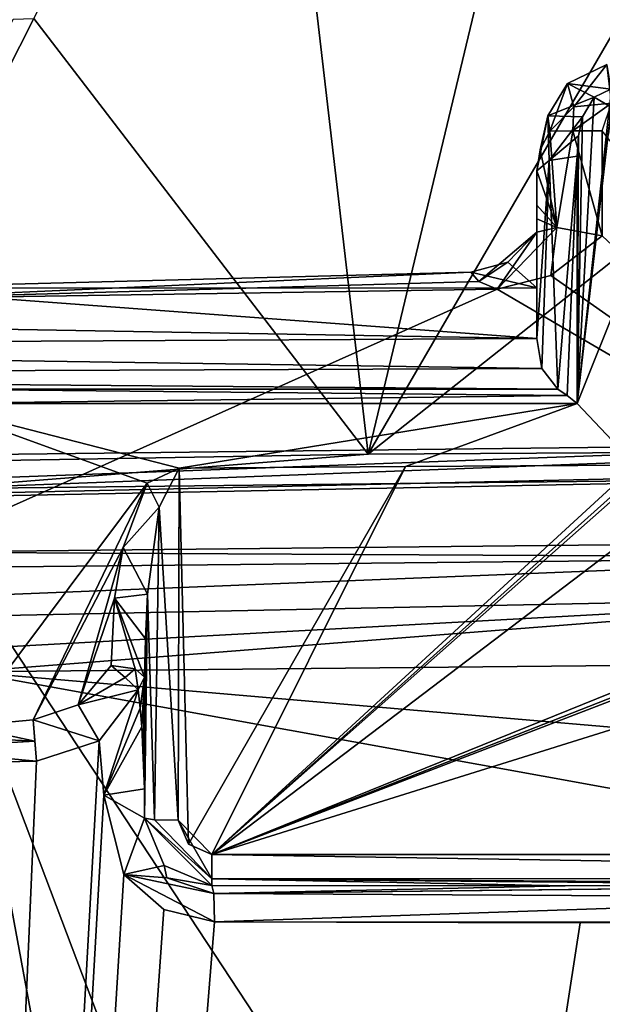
# Model space of a CAD drawing. Header units: millimetres. Extents: x -150 to 308, y -116 to 257.
# Tile 89 of 147: x 245.94 to 248.54, y 148.5 to 152.89. Entities that reach past the tile are written whole.
import ezdxf

# ---------------------------------------------------------------- set-up
doc = ezdxf.new("R2010")
doc.units = ezdxf.units.MM
doc.header["$LTSCALE"] = 81.481481
for name, color, linetype in [('169', 7, 'CONTINUOUS'), ('251', 7, 'CONTINUOUS'), ('252', 7, 'CONTINUOUS'), ('498', 7, 'CONTINUOUS'), ('539', 7, 'CONTINUOUS'), ('540', 7, 'CONTINUOUS'), ('541', 7, 'CONTINUOUS'), ('542', 7, 'CONTINUOUS'), ('547', 7, 'CONTINUOUS'), ('548', 7, 'CONTINUOUS'), ('549', 7, 'CONTINUOUS'), ('550', 7, 'CONTINUOUS'), ('551', 7, 'CONTINUOUS'), ('552', 7, 'CONTINUOUS'), ('553', 7, 'CONTINUOUS'), ('554', 7, 'CONTINUOUS'), ('555', 7, 'CONTINUOUS'), ('589', 7, 'CONTINUOUS'), ('590', 7, 'CONTINUOUS'), ('591', 7, 'CONTINUOUS'), ('592', 7, 'CONTINUOUS'), ('593', 7, 'CONTINUOUS'), ('594', 7, 'CONTINUOUS'), ('595', 7, 'CONTINUOUS'), ('596', 7, 'CONTINUOUS'), ('597', 7, 'CONTINUOUS'), ('598', 7, 'CONTINUOUS'), ('599', 7, 'CONTINUOUS'), ('634', 7, 'CONTINUOUS'), ('635', 7, 'CONTINUOUS'), ('646', 7, 'CONTINUOUS'), ('647', 7, 'CONTINUOUS'), ('779', 7, 'CONTINUOUS'), ('780', 7, 'CONTINUOUS'), ('781', 7, 'CONTINUOUS'), ('782', 7, 'CONTINUOUS')]:
    doc.layers.add(name, color=color, linetype=linetype)

msp = doc.modelspace()

# ---------------------------------------------------------------- linework, layer by layer
at = {"layer": '169', "linetype": 'CONTINUOUS'}
for points in [[(249.9034, 160.2606, -52.9047), (219.9887, 152.8812, -50.1239), (217.7707, 155.1389, -49.6482), (249.9034, 160.2606, -52.9047)], [(219.9887, 152.8812, -50.1239), (249.9034, 160.2606, -52.9047), (223.3793, 149.0646, -50.8433), (219.9887, 152.8812, -50.1239)], [(249.9034, 160.2606, -52.9047), (226.5776, 144.9316, -51.4959), (223.3793, 149.0646, -50.8433), (249.9034, 160.2606, -52.9047)], [(226.5776, 144.9316, -51.4959), (249.9034, 160.2606, -52.9047), (226.8461, 144.5519, -51.5486), (226.5776, 144.9316, -51.4959)], [(226.8461, 144.5519, -51.5486), (249.9034, 160.2606, -52.9047), (227.114, 144.1663, -51.6006), (226.8461, 144.5519, -51.5486)], [(227.114, 144.1663, -51.6006), (249.9034, 160.2606, -52.9047), (249.8267, 143.9414, -54.3756), (227.114, 144.1663, -51.6006)]]:
    msp.add_3dface(points, dxfattribs=at)
at = {"layer": '251', "linetype": 'CONTINUOUS'}
for points in [[(249.9978, 159.921, -49.924), (239.6078, 159.682, -49.5812), (250.0872, 143.7397, -51.3825), (249.9978, 159.921, -49.924)], [(250.0872, 143.7397, -51.3825), (239.6078, 159.682, -49.5812), (233.0796, 156.3693, -49.2544), (250.0872, 143.7397, -51.3825)], [(228.7761, 151.4456, -48.8881), (250.0872, 143.7397, -51.3825), (233.0796, 156.3693, -49.2544), (228.7761, 151.4456, -48.8881)], [(228.7761, 151.4456, -48.8881), (231.6341, 144.0903, -49.5557), (250.0872, 143.7397, -51.3825), (228.7761, 151.4456, -48.8881)]]:
    msp.add_3dface(points, dxfattribs=at)
at = {"layer": '252', "linetype": 'CONTINUOUS'}
for points in [[(205.2624, 169.5806, -44.6012), (228.7761, 151.4456, -48.8881), (250, 202.5121, -43.5144), (205.2624, 169.5806, -44.6012)], [(228.7761, 151.4456, -48.8881), (233.0796, 156.3693, -49.2544), (250, 202.5121, -43.5144), (228.7761, 151.4456, -48.8881)]]:
    msp.add_3dface(points, dxfattribs=at)
at = {"layer": '498', "linetype": 'CONTINUOUS'}
for points in [[(250, 149.6143, -27.1088), (250, 150.0256, -27.0277), (245.7103, 149.9829, -27.2033), (250, 149.6143, -27.1088)], [(250, 126.776, -29.0249), (245.7103, 149.9829, -27.2033), (244.4308, 126.7701, -29.6332), (250, 126.776, -29.0249)], [(250, 126.776, -29.0249), (250, 138.6351, -28.562), (245.7103, 149.9829, -27.2033), (250, 126.776, -29.0249)], [(250, 138.6351, -28.562), (250, 149.2047, -27.1876), (245.7103, 149.9829, -27.2033), (250, 138.6351, -28.562)], [(250, 149.2047, -27.1876), (250, 149.6143, -27.1088), (245.7103, 149.9829, -27.2033), (250, 149.2047, -27.1876)]]:
    msp.add_3dface(points, dxfattribs=at)
at = {"layer": '539', "linetype": 'CONTINUOUS'}
for points in [[(246.471, 149.9025, -29.0055), (246.3181, 149.4326, -29.1085), (246.2975, 149.6759, -29.0624), (246.471, 149.9025, -29.0055)], [(246.4807, 149.8213, -29.021), (246.3181, 149.4326, -29.1085), (246.471, 149.9025, -29.0055), (246.4807, 149.8213, -29.021)], [(246.4882, 149.7385, -29.0368), (246.3181, 149.4326, -29.1085), (246.4807, 149.8213, -29.021), (246.4882, 149.7385, -29.0368)], [(246.3181, 149.4326, -29.1085), (245.0344, 126.8035, -31.344), (246.2975, 149.6759, -29.0624), (246.3181, 149.4326, -29.1085)], [(246.2975, 149.6759, -29.0624), (245.0344, 126.8035, -31.344), (246.0178, 149.5843, -29.1012), (246.2975, 149.6759, -29.0624)], [(246.0178, 149.5843, -29.1012), (245.0344, 126.8035, -31.344), (245.7211, 149.5789, -29.1259), (246.0178, 149.5843, -29.1012)], [(246.4074, 149.0791, -29.1701), (245.0344, 126.8035, -31.344), (246.3181, 149.4326, -29.1085), (246.4074, 149.0791, -29.1701)], [(245.0344, 126.8035, -31.344), (246.4074, 149.0791, -29.1701), (246.5856, 148.9232, -29.1871), (245.0344, 126.8035, -31.344)], [(246.8125, 148.868, -29.1824), (245.0344, 126.8035, -31.344), (246.5856, 148.9232, -29.1871), (246.8125, 148.868, -29.1824)], [(248.4436, 148.8638, -29.1061), (245.0344, 126.8035, -31.344), (246.8125, 148.868, -29.1824), (248.4436, 148.8638, -29.1061)], [(250, 148.8668, -29.0812), (249.9999, 138.4431, -30.3822), (245.0344, 126.8035, -31.344), (250, 148.8668, -29.0812)], [(250, 148.8668, -29.0812), (245.0344, 126.8035, -31.344), (248.4436, 148.8638, -29.1061), (250, 148.8668, -29.0812)]]:
    msp.add_3dface(points, dxfattribs=at)
at = {"layer": '540', "linetype": 'CONTINUOUS'}
for points in [[(246.3181, 149.4326, -29.1085), (246.4882, 149.7385, -29.0368), (246.5, 149.4615, -28.9906), (246.3181, 149.4326, -29.1085)], [(246.5, 149.4615, -28.9906), (246.4882, 149.7385, -29.0368), (246.5, 149.591, -29.0317), (246.5, 149.4615, -28.9906)], [(246.5, 149.591, -29.0317), (246.4882, 149.7385, -29.0368), (246.4953, 149.6673, -29.0419), (246.5, 149.591, -29.0317)], [(246.5, 149.3299, -28.926), (246.3181, 149.4326, -29.1085), (246.5, 149.4615, -28.9906), (246.5, 149.3299, -28.926)], [(246.4074, 149.0791, -29.1701), (246.3181, 149.4326, -29.1085), (246.5, 149.3299, -28.926), (246.4074, 149.0791, -29.1701)], [(246.4074, 149.0791, -29.1701), (246.5, 149.3299, -28.926), (246.5876, 149.1185, -28.9538), (246.4074, 149.0791, -29.1701)], [(246.5997, 149.0634, -29.1017), (246.4074, 149.0791, -29.1701), (246.5876, 149.1185, -28.9538), (246.5997, 149.0634, -29.1017)], [(246.8, 149.0297, -28.9594), (246.5997, 149.0634, -29.1017), (246.5876, 149.1185, -28.9538), (246.8, 149.0297, -28.9594)]]:
    msp.add_3dface(points, dxfattribs=at)
at = {"layer": '541', "linetype": 'CONTINUOUS'}
for points in [[(246.5, 149.3299, -28.926), (246.8, 149.0297, -28.9594), (246.5876, 149.1185, -28.9538), (246.5, 149.3299, -28.926)], [(246.8, 149.0297, -28.9594), (246.5, 149.3299, -28.926), (246.8, 149.0589, -28.8444), (246.8, 149.0297, -28.9594)], [(246.8, 149.0589, -28.8444), (246.5, 149.3299, -28.926), (246.5441, 149.3232, -28.8206), (246.8, 149.0589, -28.8444)], [(246.65, 149.3206, -28.7769), (246.8, 149.0589, -28.8444), (246.5441, 149.3232, -28.8206), (246.65, 149.3206, -28.7769)], [(246.8, 149.1687, -28.7862), (246.8, 149.0589, -28.8444), (246.65, 149.3206, -28.7769), (246.8, 149.1687, -28.7862)], [(246.6964, 149.2139, -28.7834), (246.8, 149.1687, -28.7862), (246.65, 149.3206, -28.7769), (246.6964, 149.2139, -28.7834)]]:
    msp.add_3dface(points, dxfattribs=at)
at = {"layer": '542', "linetype": 'CONTINUOUS'}
for points in [[(246.8, 149.0589, -28.8444), (246.8, 149.1687, -28.7862), (253.2, 149.0633, -28.839), (246.8, 149.0589, -28.8444)], [(253.2, 149.0633, -28.839), (246.8, 149.1687, -28.7862), (253.2, 149.1687, -28.7862), (253.2, 149.0633, -28.839)], [(251.6667, 149.0281, -28.926), (246.8, 149.0589, -28.8444), (253.2, 149.0633, -28.839), (251.6667, 149.0281, -28.926)], [(246.8, 149.0297, -28.9594), (246.8, 149.0589, -28.8444), (248.3769, 149.0282, -28.9249), (246.8, 149.0297, -28.9594)], [(250, 149.0294, -28.9138), (246.8, 149.0589, -28.8444), (251.6667, 149.0281, -28.926), (250, 149.0294, -28.9138)], [(246.8, 149.0589, -28.8444), (250, 149.0294, -28.9138), (249.9713, 149.0294, -28.9138), (246.8, 149.0589, -28.8444)], [(248.3769, 149.0282, -28.9249), (246.8, 149.0589, -28.8444), (249.9713, 149.0294, -28.9138), (248.3769, 149.0282, -28.9249)]]:
    msp.add_3dface(points, dxfattribs=at)
at = {"layer": '547', "linetype": 'CONTINUOUS'}
for points in [[(251.1914, 150.9455, -28.6777), (246.8, 149.1687, -28.7862), (250.3363, 151.8544, -28.6222), (251.1914, 150.9455, -28.6777)], [(250.3363, 151.8544, -28.6222), (246.8, 149.1687, -28.7862), (248.8086, 150.9455, -28.6777), (250.3363, 151.8544, -28.6222)], [(251.2496, 150.9155, -28.6796), (246.8, 149.1687, -28.7862), (251.1914, 150.9455, -28.6777), (251.2496, 150.9155, -28.6796)], [(248.8086, 150.9455, -28.6777), (246.8, 149.1687, -28.7862), (248.7499, 150.9153, -28.6796), (248.8086, 150.9455, -28.6777)], [(246.6964, 149.2139, -28.7834), (246.6538, 150.8918, -28.681), (247.6642, 150.8993, -28.6805), (246.6964, 149.2139, -28.7834)], [(246.8, 149.1687, -28.7862), (246.6964, 149.2139, -28.7834), (247.6642, 150.8993, -28.6805), (246.8, 149.1687, -28.7862)], [(251.3093, 150.9056, -28.6802), (246.8, 149.1687, -28.7862), (251.2496, 150.9155, -28.6796), (251.3093, 150.9056, -28.6802)], [(248.7499, 150.9153, -28.6796), (246.8, 149.1687, -28.7862), (248.6906, 150.9056, -28.6802), (248.7499, 150.9153, -28.6796)], [(251.3093, 150.9056, -28.6802), (252.3362, 150.8997, -28.6825), (246.8, 149.1687, -28.7862), (251.3093, 150.9056, -28.6802)], [(248.6906, 150.9056, -28.6802), (246.8, 149.1687, -28.7862), (247.6642, 150.8993, -28.6805), (248.6906, 150.9056, -28.6802)], [(246.8, 149.1687, -28.7862), (252.3362, 150.8997, -28.6825), (253.2, 149.1687, -28.7862), (246.8, 149.1687, -28.7862)], [(246.6964, 149.2139, -28.7834), (246.65, 149.3206, -28.7769), (246.6538, 150.8918, -28.681), (246.6964, 149.2139, -28.7834)]]:
    msp.add_3dface(points, dxfattribs=at)
at = {"layer": '548', "linetype": 'CONTINUOUS'}
for points in [[(246.6538, 150.8918, -28.681), (246.65, 149.3206, -28.7769), (246.5647, 150.7186, -28.7182), (246.6538, 150.8918, -28.681)], [(246.5441, 149.3232, -28.8206), (246.5126, 150.3295, -28.8053), (246.5647, 150.7186, -28.7182), (246.5441, 149.3232, -28.8206)], [(246.65, 149.3206, -28.7769), (246.5441, 149.3232, -28.8206), (246.5647, 150.7186, -28.7182), (246.65, 149.3206, -28.7769)], [(246.5441, 149.3232, -28.8206), (246.5, 149.3299, -28.926), (246.5126, 150.3295, -28.8053), (246.5441, 149.3232, -28.8206)], [(246.5126, 150.3295, -28.8053), (246.5, 149.3299, -28.926), (246.5029, 149.8258, -28.867), (246.5126, 150.3295, -28.8053)]]:
    msp.add_3dface(points, dxfattribs=at)
at = {"layer": '549', "linetype": 'CONTINUOUS'}
for points in [[(246.5126, 150.3295, -28.8053), (246.5029, 149.8258, -28.867), (246.5043, 150.1298, -28.8389), (246.5126, 150.3295, -28.8053)], [(246.5043, 150.1298, -28.8389), (246.5029, 149.8258, -28.867), (246.5, 149.9596, -28.8849), (246.5043, 150.1298, -28.8389)], [(246.5, 149.9596, -28.8849), (246.5029, 149.8258, -28.867), (246.5, 149.6591, -28.8952), (246.5, 149.9596, -28.8849)], [(246.5029, 149.8258, -28.867), (246.5, 149.3299, -28.926), (246.5, 149.6591, -28.8952), (246.5029, 149.8258, -28.867)]]:
    msp.add_3dface(points, dxfattribs=at)
at = {"layer": '550', "linetype": 'CONTINUOUS'}
for points in [[(246.6538, 150.8918, -28.681), (246.5647, 150.7186, -28.7182), (246.512, 150.8255, -28.7114), (246.6538, 150.8918, -28.681)], [(246.512, 150.8255, -28.7114), (246.5647, 150.7186, -28.7182), (246.4044, 150.5382, -28.8234), (246.512, 150.8255, -28.7114)], [(246.5647, 150.7186, -28.7182), (246.5126, 150.3295, -28.8053), (246.4044, 150.5382, -28.8234), (246.5647, 150.7186, -28.7182)], [(246.4044, 150.5382, -28.8234), (246.5126, 150.3295, -28.8053), (246.3665, 150.3122, -28.9115), (246.4044, 150.5382, -28.8234)], [(246.5126, 150.3295, -28.8053), (246.5043, 150.1298, -28.8389), (246.3665, 150.3122, -28.9115), (246.5126, 150.3295, -28.8053)], [(246.3511, 150.011, -29.0289), (246.3665, 150.3122, -28.9115), (246.458, 149.9965, -28.9853), (246.3511, 150.011, -29.0289)], [(246.5043, 150.1298, -28.8389), (246.5, 149.9596, -28.8849), (246.3665, 150.3122, -28.9115), (246.5043, 150.1298, -28.8389)], [(246.3665, 150.3122, -28.9115), (246.5, 149.9596, -28.8849), (246.458, 149.9965, -28.9853), (246.3665, 150.3122, -28.9115)]]:
    msp.add_3dface(points, dxfattribs=at)
at = {"layer": '551', "linetype": 'CONTINUOUS'}
for points in [[(248.5792, 152.5841, -28.0257), (248.5733, 152.5082, -28.0553), (248.5063, 152.5477, -28.0399), (248.5792, 152.5841, -28.0257)], [(248.5063, 152.5477, -28.0399), (248.5733, 152.5082, -28.0553), (248.43, 151.1803, -28.573), (248.5063, 152.5477, -28.0399)], [(248.4531, 152.4598, -28.0742), (248.5063, 152.5477, -28.0399), (248.43, 151.1803, -28.573), (248.4531, 152.4598, -28.0742)], [(248.5733, 152.5082, -28.0553), (248.5744, 152.4353, -28.0837), (248.43, 151.1803, -28.573), (248.5733, 152.5082, -28.0553)], [(248.4357, 152.3746, -28.1074), (248.4531, 152.4598, -28.0742), (248.43, 151.1803, -28.573), (248.4357, 152.3746, -28.1074)], [(248.5744, 152.4353, -28.0837), (248.6281, 151.6753, -28.3801), (248.43, 151.1803, -28.573), (248.5744, 152.4353, -28.0837)], [(248.43, 152.284, -28.1427), (248.4357, 152.3746, -28.1074), (248.43, 151.1803, -28.573), (248.43, 152.284, -28.1427)], [(248.6281, 151.6753, -28.3801), (248.6906, 150.9056, -28.6802), (248.43, 151.1803, -28.573), (248.6281, 151.6753, -28.3801)], [(246.6538, 150.8918, -28.681), (246.512, 150.8255, -28.7114), (245.5315, 151.1803, -28.573), (246.6538, 150.8918, -28.681)], [(248.43, 151.1803, -28.573), (246.6538, 150.8918, -28.681), (245.5315, 151.1803, -28.573), (248.43, 151.1803, -28.573)], [(245.5315, 151.1803, -28.573), (246.512, 150.8255, -28.7114), (245.7006, 149.7406, -29.1344), (245.5315, 151.1803, -28.573)], [(247.6642, 150.8993, -28.6805), (246.6538, 150.8918, -28.681), (248.43, 151.1803, -28.573), (247.6642, 150.8993, -28.6805)], [(248.6906, 150.9056, -28.6802), (247.6642, 150.8993, -28.6805), (248.43, 151.1803, -28.573), (248.6906, 150.9056, -28.6802)], [(245.7006, 149.7406, -29.1344), (246.512, 150.8255, -28.7114), (246.0026, 149.7697, -29.123), (245.7006, 149.7406, -29.1344)], [(246.512, 150.8255, -28.7114), (246.4044, 150.5382, -28.8234), (246.0026, 149.7697, -29.123), (246.512, 150.8255, -28.7114)], [(246.0026, 149.7697, -29.123), (246.4044, 150.5382, -28.8234), (246.2039, 149.8357, -29.0973), (246.0026, 149.7697, -29.123)], [(246.4044, 150.5382, -28.8234), (246.3665, 150.3122, -28.9115), (246.2039, 149.8357, -29.0973), (246.4044, 150.5382, -28.8234)], [(246.3665, 150.3122, -28.9115), (246.3511, 150.011, -29.0289), (246.2039, 149.8357, -29.0973), (246.3665, 150.3122, -28.9115)]]:
    msp.add_3dface(points, dxfattribs=at)
at = {"layer": '552', "linetype": 'CONTINUOUS'}
for points in [[(246.2039, 149.8357, -29.0973), (246.3511, 150.011, -29.0289), (246.4135, 149.9573, -29.0348), (246.2039, 149.8357, -29.0973)], [(246.471, 149.9025, -29.0055), (246.2039, 149.8357, -29.0973), (246.4135, 149.9573, -29.0348), (246.471, 149.9025, -29.0055)], [(246.471, 149.9025, -29.0055), (246.2975, 149.6759, -29.0624), (246.2039, 149.8357, -29.0973), (246.471, 149.9025, -29.0055)], [(246.2975, 149.6759, -29.0624), (246.0026, 149.7697, -29.123), (246.2039, 149.8357, -29.0973), (246.2975, 149.6759, -29.0624)], [(246.2975, 149.6759, -29.0624), (246.0178, 149.5843, -29.1012), (246.0026, 149.7697, -29.123), (246.2975, 149.6759, -29.0624)], [(246.0026, 149.7697, -29.123), (246.0178, 149.5843, -29.1012), (246.0112, 149.6744, -29.1352), (246.0026, 149.7697, -29.123)]]:
    msp.add_3dface(points, dxfattribs=at)
at = {"layer": '553', "linetype": 'CONTINUOUS'}
for points in [[(246.3511, 150.011, -29.0289), (246.458, 149.9965, -28.9853), (246.4135, 149.9573, -29.0348), (246.3511, 150.011, -29.0289)], [(246.458, 149.9965, -28.9853), (246.471, 149.9025, -29.0055), (246.4135, 149.9573, -29.0348), (246.458, 149.9965, -28.9853)], [(246.5, 149.9596, -28.8849), (246.471, 149.9025, -29.0055), (246.458, 149.9965, -28.9853), (246.5, 149.9596, -28.8849)], [(246.4807, 149.8213, -29.021), (246.471, 149.9025, -29.0055), (246.5, 149.9596, -28.8849), (246.4807, 149.8213, -29.021)], [(246.4882, 149.7385, -29.0368), (246.4807, 149.8213, -29.021), (246.5, 149.9596, -28.8849), (246.4882, 149.7385, -29.0368)], [(246.4953, 149.6673, -29.0419), (246.4882, 149.7385, -29.0368), (246.5, 149.9596, -28.8849), (246.4953, 149.6673, -29.0419)], [(246.5, 149.591, -29.0317), (246.4953, 149.6673, -29.0419), (246.5, 149.9596, -28.8849), (246.5, 149.591, -29.0317)]]:
    msp.add_3dface(points, dxfattribs=at)
at = {"layer": '554', "linetype": 'CONTINUOUS'}
for points in [[(246.5, 149.591, -29.0317), (246.5, 149.9596, -28.8849), (246.5, 149.6591, -28.8952), (246.5, 149.591, -29.0317)], [(246.5, 149.3299, -28.926), (246.5, 149.591, -29.0317), (246.5, 149.6591, -28.8952), (246.5, 149.3299, -28.926)], [(246.5, 149.3299, -28.926), (246.5, 149.4615, -28.9906), (246.5, 149.591, -29.0317), (246.5, 149.3299, -28.926)]]:
    msp.add_3dface(points, dxfattribs=at)
at = {"layer": '555', "linetype": 'CONTINUOUS'}
for points in [[(245.7006, 149.7406, -29.1344), (246.0026, 149.7697, -29.123), (246.0112, 149.6744, -29.1352), (245.7006, 149.7406, -29.1344)], [(245.4077, 149.7047, -29.1484), (245.7006, 149.7406, -29.1344), (246.0112, 149.6744, -29.1352), (245.4077, 149.7047, -29.1484)], [(245.4077, 149.7047, -29.1484), (246.0112, 149.6744, -29.1352), (245.4176, 149.6393, -29.1617), (245.4077, 149.7047, -29.1484)], [(246.0112, 149.6744, -29.1352), (246.0178, 149.5843, -29.1012), (245.4176, 149.6393, -29.1617), (246.0112, 149.6744, -29.1352)], [(246.0178, 149.5843, -29.1012), (245.7211, 149.5789, -29.1259), (245.4176, 149.6393, -29.1617), (246.0178, 149.5843, -29.1012)]]:
    msp.add_3dface(points, dxfattribs=at)
at = {"layer": '589', "linetype": 'CONTINUOUS'}
for points in [[(248.1208, 151.8115, -27.9794), (248.25, 151.945, -27.8912), (248.25, 151.6968, -28.0651), (248.1208, 151.8115, -27.9794)], [(247.9561, 151.7664, -28.0119), (248.1208, 151.8115, -27.9794), (248.25, 151.6968, -28.0651), (247.9561, 151.7664, -28.0119)], [(245.2284, 151.6955, -28.0662), (247.9561, 151.7664, -28.0119), (248.25, 151.6968, -28.0651), (245.2284, 151.6955, -28.0662)], [(242.5077, 151.5701, -28.1722), (245.2284, 151.6955, -28.0662), (248.25, 151.4705, -28.2667), (242.5077, 151.5701, -28.1722)], [(248.25, 151.4705, -28.2667), (245.2284, 151.6955, -28.0662), (248.25, 151.6968, -28.0651), (248.25, 151.4705, -28.2667)], [(241.6148, 151.435, -28.3029), (242.5077, 151.5701, -28.1722), (248.25, 151.4705, -28.2667), (241.6148, 151.435, -28.3029)], [(248.2715, 151.3372, -28.4106), (241.6148, 151.435, -28.3029), (248.25, 151.4705, -28.2667), (248.2715, 151.3372, -28.4106)], [(240.7374, 151.3077, -28.4456), (241.6148, 151.435, -28.3029), (248.2715, 151.3372, -28.4106), (240.7374, 151.3077, -28.4456)], [(248.3441, 151.245, -28.5244), (240.7374, 151.3077, -28.4456), (248.2715, 151.3372, -28.4106), (248.3441, 151.245, -28.5244)], [(245.5315, 151.245, -28.5244), (240.7374, 151.3077, -28.4456), (248.3441, 151.245, -28.5244), (245.5315, 151.245, -28.5244)]]:
    msp.add_3dface(points, dxfattribs=at)
at = {"layer": '590', "linetype": 'CONTINUOUS'}
for points in [[(248.25, 152.2186, -27.975), (248.25, 151.4705, -28.2667), (248.25, 152.0654, -27.9731), (248.25, 152.2186, -27.975)], [(248.25, 152.0654, -27.9731), (248.25, 151.4705, -28.2667), (248.25, 152.0043, -27.9325), (248.25, 152.0654, -27.9731)], [(248.25, 151.4705, -28.2667), (248.25, 151.945, -27.8912), (248.25, 152.0043, -27.9325), (248.25, 151.4705, -28.2667)], [(248.25, 151.945, -27.8912), (248.25, 151.4705, -28.2667), (248.25, 151.6968, -28.0651), (248.25, 151.945, -27.8912)]]:
    msp.add_3dface(points, dxfattribs=at)
at = {"layer": '591', "linetype": 'CONTINUOUS'}
for points in [[(248.2651, 152.3127, -27.8822), (248.3394, 151.966, -27.7582), (248.3077, 152.3958, -27.8003), (248.2651, 152.3127, -27.8822)], [(248.3077, 152.3958, -27.8003), (248.3394, 151.966, -27.7582), (248.4105, 152.3969, -27.7117), (248.3077, 152.3958, -27.8003)], [(248.3394, 151.966, -27.7582), (248.5418, 151.9286, -27.6714), (248.4105, 152.3969, -27.7117), (248.3394, 151.966, -27.7582)], [(248.4105, 152.3969, -27.7117), (248.5418, 151.9286, -27.6714), (248.5419, 152.3973, -27.6774), (248.4105, 152.3969, -27.7117)], [(248.25, 152.2186, -27.975), (248.3394, 151.966, -27.7582), (248.2651, 152.3127, -27.8822), (248.25, 152.2186, -27.975)], [(248.25, 152.2186, -27.975), (248.25, 152.0654, -27.9731), (248.3394, 151.966, -27.7582), (248.25, 152.2186, -27.975)]]:
    msp.add_3dface(points, dxfattribs=at)
at = {"layer": '592', "linetype": 'CONTINUOUS'}
for points in [[(248.25, 152.0654, -27.9731), (248.25, 152.0043, -27.9325), (248.3394, 151.966, -27.7582), (248.25, 152.0654, -27.9731)], [(248.25, 152.0043, -27.9325), (248.25, 151.945, -27.8912), (248.3394, 151.966, -27.7582), (248.25, 152.0043, -27.9325)], [(248.3394, 151.966, -27.7582), (248.25, 151.945, -27.8912), (248.0734, 151.6908, -27.6833), (248.3394, 151.966, -27.7582)], [(248.3119, 151.7523, -27.676), (248.3394, 151.966, -27.7582), (248.0734, 151.6908, -27.6833), (248.3119, 151.7523, -27.676)], [(248.5418, 151.9286, -27.6714), (248.3394, 151.966, -27.7582), (248.3119, 151.7523, -27.676), (248.5418, 151.9286, -27.6714)], [(248.25, 151.945, -27.8912), (248.1208, 151.8115, -27.9794), (247.9908, 151.7259, -27.8383), (248.25, 151.945, -27.8912)], [(248.0734, 151.6908, -27.6833), (248.25, 151.945, -27.8912), (247.9908, 151.7259, -27.8383), (248.0734, 151.6908, -27.6833)], [(248.1208, 151.8115, -27.9794), (247.9561, 151.7664, -28.0119), (247.9908, 151.7259, -27.8383), (248.1208, 151.8115, -27.9794)]]:
    msp.add_3dface(points, dxfattribs=at)
at = {"layer": '593', "linetype": 'CONTINUOUS'}
for points in [[(248.5418, 151.9286, -27.6714), (250.0001, 150.5653, -27.6332), (248.5419, 152.3973, -27.6774), (248.5418, 151.9286, -27.6714)], [(250.0001, 150.5653, -27.6332), (248.5418, 151.9286, -27.6714), (248.3119, 151.7523, -27.676), (250.0001, 150.5653, -27.6332)], [(250.0001, 150.5653, -27.6332), (248.3119, 151.7523, -27.676), (248.0734, 151.6908, -27.6833), (250.0001, 150.5653, -27.6332)], [(245.4492, 150.5178, -27.83), (248.0734, 151.6908, -27.6833), (245.2862, 151.6484, -27.8566), (245.4492, 150.5178, -27.83)], [(250.0001, 150.5653, -27.6332), (248.0734, 151.6908, -27.6833), (245.4492, 150.5178, -27.83), (250.0001, 150.5653, -27.6332)]]:
    msp.add_3dface(points, dxfattribs=at)
at = {"layer": '594', "linetype": 'CONTINUOUS'}
for points in [[(247.9561, 151.7664, -28.0119), (245.2284, 151.6955, -28.0662), (245.2862, 151.6484, -27.8566), (247.9561, 151.7664, -28.0119)], [(247.9908, 151.7259, -27.8383), (247.9561, 151.7664, -28.0119), (245.2862, 151.6484, -27.8566), (247.9908, 151.7259, -27.8383)], [(248.0734, 151.6908, -27.6833), (247.9908, 151.7259, -27.8383), (245.2862, 151.6484, -27.8566), (248.0734, 151.6908, -27.6833)]]:
    msp.add_3dface(points, dxfattribs=at)
at = {"layer": '595', "linetype": 'CONTINUOUS'}
for points in [[(248.4105, 152.3969, -27.7117), (248.5419, 152.3973, -27.6774), (248.5828, 152.5217, -27.6779), (248.4105, 152.3969, -27.7117)], [(248.4105, 152.3969, -27.7117), (248.5828, 152.5217, -27.6779), (248.4152, 152.5051, -27.7194), (248.4105, 152.3969, -27.7117)], [(248.3077, 152.3958, -27.8003), (248.4105, 152.3969, -27.7117), (248.4152, 152.5051, -27.7194), (248.3077, 152.3958, -27.8003)]]:
    msp.add_3dface(points, dxfattribs=at)
at = {"layer": '596', "linetype": 'CONTINUOUS'}
for points in [[(248.5792, 152.5841, -28.0257), (248.3863, 152.6093, -27.9122), (248.5614, 152.6942, -27.824), (248.5792, 152.5841, -28.0257)], [(248.3863, 152.6093, -27.9122), (248.4152, 152.5051, -27.7194), (248.5614, 152.6942, -27.824), (248.3863, 152.6093, -27.9122)], [(248.4152, 152.5051, -27.7194), (248.5828, 152.5217, -27.6779), (248.5614, 152.6942, -27.824), (248.4152, 152.5051, -27.7194)], [(248.3863, 152.6093, -27.9122), (248.5063, 152.5477, -28.0399), (248.2994, 152.464, -27.9691), (248.3863, 152.6093, -27.9122)], [(248.3077, 152.3958, -27.8003), (248.3863, 152.6093, -27.9122), (248.2994, 152.464, -27.9691), (248.3077, 152.3958, -27.8003)], [(248.3077, 152.3958, -27.8003), (248.4152, 152.5051, -27.7194), (248.3863, 152.6093, -27.9122), (248.3077, 152.3958, -27.8003)], [(248.5792, 152.5841, -28.0257), (248.5063, 152.5477, -28.0399), (248.3863, 152.6093, -27.9122), (248.5792, 152.5841, -28.0257)], [(248.5063, 152.5477, -28.0399), (248.4531, 152.4598, -28.0742), (248.2994, 152.464, -27.9691), (248.5063, 152.5477, -28.0399)]]:
    msp.add_3dface(points, dxfattribs=at)
at = {"layer": '597', "linetype": 'CONTINUOUS'}
for points in [[(248.25, 152.2186, -27.975), (248.2651, 152.3127, -27.8822), (248.2994, 152.464, -27.9691), (248.25, 152.2186, -27.975)], [(248.25, 152.2186, -27.975), (248.2994, 152.464, -27.9691), (248.3047, 152.2655, -28.0954), (248.25, 152.2186, -27.975)], [(248.2651, 152.3127, -27.8822), (248.3077, 152.3958, -27.8003), (248.2994, 152.464, -27.9691), (248.2651, 152.3127, -27.8822)], [(248.2994, 152.464, -27.9691), (248.4531, 152.4598, -28.0742), (248.3047, 152.2655, -28.0954), (248.2994, 152.464, -27.9691)], [(248.4531, 152.4598, -28.0742), (248.4357, 152.3746, -28.1074), (248.3047, 152.2655, -28.0954), (248.4531, 152.4598, -28.0742)], [(248.4357, 152.3746, -28.1074), (248.43, 152.284, -28.1427), (248.3047, 152.2655, -28.0954), (248.4357, 152.3746, -28.1074)]]:
    msp.add_3dface(points, dxfattribs=at)
at = {"layer": '598', "linetype": 'CONTINUOUS'}
for points in [[(248.2715, 151.3372, -28.4106), (248.25, 151.4705, -28.2667), (248.3047, 152.2655, -28.0954), (248.2715, 151.3372, -28.4106)], [(248.25, 151.4705, -28.2667), (248.25, 152.2186, -27.975), (248.3047, 152.2655, -28.0954), (248.25, 151.4705, -28.2667)], [(248.3441, 151.245, -28.5244), (248.2715, 151.3372, -28.4106), (248.3047, 152.2655, -28.0954), (248.3441, 151.245, -28.5244)], [(248.43, 152.284, -28.1427), (248.3441, 151.245, -28.5244), (248.3047, 152.2655, -28.0954), (248.43, 152.284, -28.1427)], [(248.3441, 151.245, -28.5244), (248.43, 152.284, -28.1427), (248.3854, 151.2162, -28.553), (248.3441, 151.245, -28.5244)], [(248.43, 152.284, -28.1427), (248.43, 151.1803, -28.573), (248.3854, 151.2162, -28.553), (248.43, 152.284, -28.1427)]]:
    msp.add_3dface(points, dxfattribs=at)
at = {"layer": '599', "linetype": 'CONTINUOUS'}
for points in [[(245.5315, 151.245, -28.5244), (248.3441, 151.245, -28.5244), (248.3854, 151.2162, -28.553), (245.5315, 151.245, -28.5244)], [(245.5315, 151.245, -28.5244), (248.3854, 151.2162, -28.553), (245.5315, 151.1803, -28.573), (245.5315, 151.245, -28.5244)], [(248.3854, 151.2162, -28.553), (248.43, 151.1803, -28.573), (245.5315, 151.1803, -28.573), (248.3854, 151.2162, -28.553)]]:
    msp.add_3dface(points, dxfattribs=at)
at = {"layer": '634', "linetype": 'CONTINUOUS'}
for points in [[(250.0001, 150.4932, -27.328), (250.0001, 150.5653, -27.6332), (245.4492, 150.5178, -27.83), (250.0001, 150.4932, -27.328)], [(250.0001, 150.4932, -27.328), (245.4492, 150.5178, -27.83), (245.6088, 150.4491, -27.5119), (250.0001, 150.4932, -27.328)]]:
    msp.add_3dface(points, dxfattribs=at)
at = {"layer": '635', "linetype": 'CONTINUOUS'}
for points in [[(250, 150.32, -27.0834), (250.0001, 150.4932, -27.328), (241.0969, 150.1371, -27.8336), (250, 150.32, -27.0834)], [(250.0001, 150.4932, -27.328), (245.6088, 150.4491, -27.5119), (241.0969, 150.1371, -27.8336), (250.0001, 150.4932, -27.328)], [(241.1005, 149.835, -27.7797), (250, 150.32, -27.0834), (241.0969, 150.1371, -27.8336), (241.1005, 149.835, -27.7797)], [(250, 150.32, -27.0834), (241.1005, 149.835, -27.7797), (245.7103, 149.9829, -27.2033), (250, 150.32, -27.0834)], [(250, 150.0256, -27.0277), (250, 150.32, -27.0834), (245.7103, 149.9829, -27.2033), (250, 150.0256, -27.0277)]]:
    msp.add_3dface(points, dxfattribs=at)
at = {"layer": '646', "linetype": 'CONTINUOUS'}
for points in [[(246.8, 149.0297, -28.9594), (248.3769, 149.0282, -28.9249), (246.8087, 148.9933, -29.1034), (246.8, 149.0297, -28.9594)], [(249.9713, 149.0294, -28.9138), (250, 149.0294, -28.9138), (246.8087, 148.9933, -29.1034), (249.9713, 149.0294, -28.9138)], [(250, 149.0294, -28.9138), (250, 148.9756, -29.0232), (246.8087, 148.9933, -29.1034), (250, 149.0294, -28.9138)], [(248.3769, 149.0282, -28.9249), (249.9713, 149.0294, -28.9138), (246.8087, 148.9933, -29.1034), (248.3769, 149.0282, -28.9249)], [(250, 148.9756, -29.0232), (246.8125, 148.868, -29.1824), (246.8087, 148.9933, -29.1034), (250, 148.9756, -29.0232)], [(250, 148.8668, -29.0812), (246.8125, 148.868, -29.1824), (250, 148.9756, -29.0232), (250, 148.8668, -29.0812)], [(250, 148.8668, -29.0812), (248.4436, 148.8638, -29.1061), (246.8125, 148.868, -29.1824), (250, 148.8668, -29.0812)]]:
    msp.add_3dface(points, dxfattribs=at)
at = {"layer": '647', "linetype": 'CONTINUOUS'}
for points in [[(246.4074, 149.0791, -29.1701), (246.8125, 148.868, -29.1824), (246.5856, 148.9232, -29.1871), (246.4074, 149.0791, -29.1701)], [(246.8125, 148.868, -29.1824), (246.4074, 149.0791, -29.1701), (246.8087, 148.9933, -29.1034), (246.8125, 148.868, -29.1824)], [(246.4074, 149.0791, -29.1701), (246.5997, 149.0634, -29.1017), (246.8087, 148.9933, -29.1034), (246.4074, 149.0791, -29.1701)], [(246.5997, 149.0634, -29.1017), (246.8, 149.0297, -28.9594), (246.8087, 148.9933, -29.1034), (246.5997, 149.0634, -29.1017)]]:
    msp.add_3dface(points, dxfattribs=at)
at = {"layer": '779', "linetype": 'CONTINUOUS'}
for points in [[(250.0006, 152.9351, -27.6603), (247.498, 150.9553, -27.6927), (250.0005, 155.2621, -27.6902), (250.0006, 152.9351, -27.6603)], [(250.0005, 155.2621, -27.6902), (247.498, 150.9553, -27.6927), (248.5094, 155.1833, -27.7089), (250.0005, 155.2621, -27.6902)], [(248.5094, 155.1833, -27.7089), (247.498, 150.9553, -27.6927), (247.0338, 154.9509, -27.7638), (248.5094, 155.1833, -27.7089)], [(247.0338, 154.9509, -27.7638), (247.498, 150.9553, -27.6927), (246.0059, 152.8982, -27.8039), (247.0338, 154.9509, -27.7638)], [(250.0003, 150.9701, -27.6351), (247.498, 150.9553, -27.6927), (250.0006, 152.9351, -27.6603), (250.0003, 150.9701, -27.6351)], [(247.498, 150.9553, -27.6927), (244.9994, 150.9111, -27.8666), (246.0059, 152.8982, -27.8039), (247.498, 150.9553, -27.6927)], [(246.0059, 152.8982, -27.8039), (244.9994, 150.9111, -27.8666), (245.9139, 152.8965, -27.8107), (246.0059, 152.8982, -27.8039)]]:
    msp.add_3dface(points, dxfattribs=at)
at = {"layer": '780', "linetype": 'CONTINUOUS'}
for points in [[(244.9994, 150.9111, -27.8666), (247.498, 150.9553, -27.6927), (245.5414, 150.7997, -27.275), (244.9994, 150.9111, -27.8666)], [(247.498, 150.9553, -27.6927), (250.0003, 150.9701, -27.6351), (245.5414, 150.7997, -27.275), (247.498, 150.9553, -27.6927)], [(245.5414, 150.7997, -27.275), (250.0003, 150.9701, -27.6351), (250.0001, 150.8499, -27.1061), (245.5414, 150.7997, -27.275)]]:
    msp.add_3dface(points, dxfattribs=at)
at = {"layer": '781', "linetype": 'CONTINUOUS'}
for points in [[(250, 150.8764, -26.9532), (250, 151.0022, -26.8656), (241.0763, 150.6744, -27.632), (250, 150.8764, -26.9532)], [(241.0763, 150.6744, -27.632), (250, 151.0022, -26.8656), (245.4288, 150.9491, -27.042), (241.0763, 150.6744, -27.632)], [(250.0001, 150.8499, -27.1061), (250, 150.8764, -26.9532), (241.0763, 150.6744, -27.632), (250.0001, 150.8499, -27.1061)], [(245.5414, 150.7997, -27.275), (250.0001, 150.8499, -27.1061), (241.0763, 150.6744, -27.632), (245.5414, 150.7997, -27.275)]]:
    msp.add_3dface(points, dxfattribs=at)
at = {"layer": '782', "linetype": 'CONTINUOUS'}
for points in [[(250, 151.0022, -26.8656), (250, 155.671, -25.7729), (246.3078, 167.5157, -22.4547), (250, 151.0022, -26.8656)], [(246.5492, 166.3375, -22.7945), (250, 151.0022, -26.8656), (246.3078, 167.5157, -22.4547), (246.5492, 166.3375, -22.7945)], [(244.7107, 165.1443, -23.2208), (250, 151.0022, -26.8656), (246.5492, 166.3375, -22.7945), (244.7107, 165.1443, -23.2208)], [(245.4288, 150.9491, -27.042), (250, 151.0022, -26.8656), (244.7107, 165.1443, -23.2208), (245.4288, 150.9491, -27.042)]]:
    msp.add_3dface(points, dxfattribs=at)

doc.saveas('drawing.dxf')
